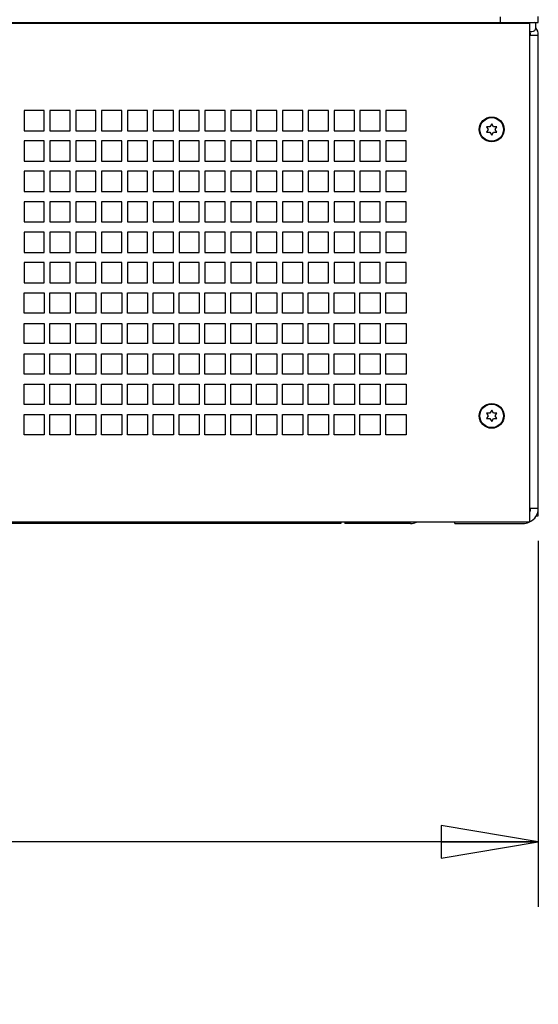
# Paper-space layout 'SUBMITTAL_E1H_1_1' of a CAD drawing. Header units: millimetres. Extents: x 0 to 841, y 0 to 594.
# Tile 20 of 69: x 178 to 204, y 273 to 321. Entities that reach past the tile are written whole.
import ezdxf

# ---------------------------------------------------------------- set-up
doc = ezdxf.new("R2010")
doc.units = ezdxf.units.MM
doc.header["$LTSCALE"] = 46.255
doc.layers.get('0').update_dxf_attribs({"linetype": 'CONTINUOUS'})
for name, color, linetype in [('002___PRT_ALL_AXES', 7, 'CONTINUOUS'), ('CHAMFERS', 7, 'CONTINUOUS'), ('DATUM', 7, 'CONTINUOUS'), ('ROUNDS', 7, 'CONTINUOUS')]:
    doc.layers.add(name, color=color, linetype=linetype)
doc.styles.get("Standard").update_dxf_attribs({"font": 'txt', "width": 0.725})
doc.dimstyles.new('DIMSTYLE_1', dxfattribs={"dimtxt": 3.5, "dimasz": 4.8, "dimexe": 3.2, "dimexo": 1.6, "dimgap": 1.75, "dimtad": 0, "dimtih": 1, "dimtoh": 1, "dimdec": 1, "dimzin": 0, "dimdsep": 46, "dimtxsty": 'STANDARD', "dimblk": 'CLOSED', "dimblk1": 'CLOSED', "dimblk2": 'CLOSED', "dimcen": 0.09, "dimadec": 0, "dimazin": 0, "dimtp": 0.4, "dimtm": 0.4, "dimtfac": 1, "dimtdec": 1, "dimtofl": 0, "dimtmove": 0, "dimatfit": 3, "dimldrblk": 'CLOSED', "dimfxl": 1, "dimtolj": 1, "dimtzin": 0, "dimarcsym": 0})

# ---------------------------------------------------------------- blocks, each defined once
blk = doc.blocks.new('_CLOSED')
at = {"color": 0, "linetype": 'BYBLOCK'}
for p, q in [((0, 0), (-1, 0.167)), ((-1, 0.167), (-1, -0.167)), ((-1, -0.167), (0, 0)), ((-1, 0), (0, 0))]:
    blk.add_line(p, q, dxfattribs=at)
blk = doc.blocks.new('*D43')
at = {"color": 2, "linetype": 'CONTINUOUS'}
for p, q in [((128.681, 295.694), (128.681, 279.089)), ((203.931, 295.694), (203.931, 279.089)), ((128.681, 280.839), (156.944, 280.839)), ((203.931, 280.839), (168.056, 280.839)), ((128.681, 279.089), (128.681, 277.639)), ((203.931, 279.089), (203.931, 277.639))]:
    blk.add_line(p, q, dxfattribs=at)
at = {"color": 2, "linetype": 'CONTINUOUS', "xscale": 4.8, "yscale": 4.8, "zscale": 4.8, "rotation": 180}
blk.add_blockref('_CLOSED', (128.681, 280.839), dxfattribs=at)
at = {"color": 2, "linetype": 'CONTINUOUS', "xscale": 4.8, "yscale": 4.8, "zscale": 4.8}
blk.add_blockref('_CLOSED', (203.931, 280.839), dxfattribs=at)
at = {"color": 2, "linetype": 'CONTINUOUS', "insert": (162.5, 282.589), "char_height": 3.5, "width": 15.225, "attachment_point": 2, "line_spacing_factor": 0.9}
blk.add_mtext('602\\P[23.7]', dxfattribs=at)

psp = doc.layouts.new('SUBMITTAL_E1H_1_1')

# ---------------------------------------------------------------- linework, layer by layer
at = {"color": 7, "linetype": 'CONTINUOUS'}
for p, q in [((129.106, 321.219), (203.506, 321.219)), ((203.506, 296.606), (203.506, 321.219)), ((203.806, 320.987), (203.806, 321.181)), ((203.506, 320.8), (203.619, 320.8)), ((178.556, 316.912), (178.556, 315.912)), ((179.556, 316.912), (178.556, 316.912)), ((179.556, 315.912), (179.556, 316.912)), ((179.831, 316.912), (179.831, 315.912)), ((180.831, 316.912), (179.831, 316.912)), ((180.831, 315.912), (180.831, 316.912)), ((181.106, 316.912), (181.106, 315.912)), ((182.106, 316.912), (181.106, 316.912)), ((182.106, 315.912), (182.106, 316.912)), ((182.381, 316.912), (182.381, 315.912)), ((183.381, 316.912), (182.381, 316.912)), ((183.381, 315.912), (183.381, 316.912)), ((183.656, 316.912), (183.656, 315.912)), ((184.656, 316.912), (183.656, 316.912)), ((184.656, 315.912), (184.656, 316.912)), ((184.931, 316.912), (184.931, 315.912)), ((185.931, 316.912), (184.931, 316.912)), ((185.931, 315.912), (185.931, 316.912)), ((186.206, 316.912), (186.206, 315.912)), ((187.206, 316.912), (186.206, 316.912)), ((187.206, 315.912), (187.206, 316.912)), ((187.481, 316.912), (187.481, 315.912)), ((188.481, 316.912), (187.481, 316.912)), ((188.481, 315.912), (188.481, 316.912)), ((188.756, 316.912), (188.756, 315.912)), ((189.756, 316.912), (188.756, 316.912)), ((189.756, 315.912), (189.756, 316.912)), ((190.031, 316.912), (190.031, 315.912)), ((191.031, 316.912), (190.031, 316.912)), ((191.031, 315.912), (191.031, 316.912)), ((191.306, 316.912), (191.306, 315.912)), ((192.306, 316.912), (191.306, 316.912)), ((192.306, 315.912), (192.306, 316.912)), ((192.581, 316.912), (192.581, 315.912)), ((193.581, 316.912), (192.581, 316.912)), ((193.581, 315.912), (193.581, 316.912)), ((193.856, 316.912), (193.856, 315.912)), ((194.856, 316.912), (193.856, 316.912)), ((194.856, 315.912), (194.856, 316.912)), ((195.131, 316.912), (195.131, 315.912)), ((196.131, 316.912), (195.131, 316.912)), ((196.131, 315.912), (196.131, 316.912)), ((196.406, 316.912), (196.406, 315.912)), ((197.406, 316.912), (196.406, 316.912)), ((197.406, 315.912), (197.406, 316.912)), ((201.631, 316.256), (201.544, 316.105)), ((201.719, 316.105), (201.631, 316.256)), ((178.556, 315.912), (179.556, 315.912)), ((179.831, 315.912), (180.831, 315.912)), ((181.106, 315.912), (182.106, 315.912)), ((182.381, 315.912), (183.381, 315.912)), ((183.656, 315.912), (184.656, 315.912)), ((184.931, 315.912), (185.931, 315.912)), ((186.206, 315.912), (187.206, 315.912)), ((187.481, 315.912), (188.481, 315.912)), ((188.756, 315.912), (189.756, 315.912)), ((190.031, 315.912), (191.031, 315.912)), ((191.306, 315.912), (192.306, 315.912)), ((192.581, 315.912), (193.581, 315.912)), ((193.856, 315.912), (194.856, 315.912)), ((195.131, 315.912), (196.131, 315.912)), ((196.406, 315.912), (197.406, 315.912)), ((201.382, 316.105), (201.457, 315.975)), ((201.544, 316.105), (201.382, 316.105)), ((201.457, 315.975), (201.382, 315.845)), ((201.382, 315.845), (201.544, 315.845)), ((201.544, 315.845), (201.631, 315.694)), ((201.631, 315.694), (201.719, 315.845)), ((201.881, 316.105), (201.719, 316.105)), ((201.719, 315.845), (201.881, 315.845)), ((201.806, 315.975), (201.881, 316.105)), ((201.881, 315.845), (201.806, 315.975)), ((178.556, 315.412), (178.556, 314.412)), ((179.556, 315.412), (178.556, 315.412)), ((179.556, 314.412), (179.556, 315.412)), ((179.831, 315.412), (179.831, 314.412)), ((180.831, 315.412), (179.831, 315.412)), ((180.831, 314.412), (180.831, 315.412)), ((181.106, 315.412), (181.106, 314.412)), ((182.106, 315.412), (181.106, 315.412)), ((182.106, 314.412), (182.106, 315.412)), ((182.381, 315.412), (182.381, 314.412)), ((183.381, 315.412), (182.381, 315.412)), ((183.381, 314.412), (183.381, 315.412)), ((183.656, 315.412), (183.656, 314.412)), ((184.656, 315.412), (183.656, 315.412)), ((184.656, 314.412), (184.656, 315.412)), ((184.931, 315.412), (184.931, 314.412)), ((185.931, 315.412), (184.931, 315.412)), ((185.931, 314.412), (185.931, 315.412)), ((186.206, 315.412), (186.206, 314.412)), ((187.206, 315.412), (186.206, 315.412)), ((187.206, 314.412), (187.206, 315.412)), ((187.481, 315.412), (187.481, 314.412)), ((188.481, 315.412), (187.481, 315.412)), ((188.481, 314.412), (188.481, 315.412)), ((188.756, 315.412), (188.756, 314.412)), ((189.756, 315.412), (188.756, 315.412)), ((189.756, 314.412), (189.756, 315.412)), ((190.031, 315.412), (190.031, 314.412)), ((191.031, 315.412), (190.031, 315.412)), ((191.031, 314.412), (191.031, 315.412)), ((191.306, 315.412), (191.306, 314.412)), ((192.306, 315.412), (191.306, 315.412)), ((192.306, 314.412), (192.306, 315.412)), ((192.581, 315.412), (192.581, 314.412)), ((193.581, 315.412), (192.581, 315.412)), ((193.581, 314.412), (193.581, 315.412)), ((193.856, 315.412), (193.856, 314.412)), ((194.856, 315.412), (193.856, 315.412)), ((194.856, 314.412), (194.856, 315.412)), ((195.131, 315.412), (195.131, 314.412)), ((196.131, 315.412), (195.131, 315.412)), ((196.131, 314.412), (196.131, 315.412)), ((196.406, 315.412), (196.406, 314.412)), ((197.406, 315.412), (196.406, 315.412)), ((197.406, 314.412), (197.406, 315.412)), ((178.556, 314.412), (179.556, 314.412)), ((179.831, 314.412), (180.831, 314.412)), ((181.106, 314.412), (182.106, 314.412)), ((182.381, 314.412), (183.381, 314.412)), ((183.656, 314.412), (184.656, 314.412)), ((184.931, 314.412), (185.931, 314.412)), ((186.206, 314.412), (187.206, 314.412)), ((187.481, 314.412), (188.481, 314.412)), ((188.756, 314.412), (189.756, 314.412)), ((190.031, 314.412), (191.031, 314.412)), ((191.306, 314.412), (192.306, 314.412)), ((192.581, 314.412), (193.581, 314.412)), ((193.856, 314.412), (194.856, 314.412)), ((195.131, 314.412), (196.131, 314.412)), ((196.406, 314.412), (197.406, 314.412)), ((178.556, 313.912), (178.556, 312.912)), ((179.556, 313.912), (178.556, 313.912)), ((179.556, 312.912), (179.556, 313.912)), ((179.831, 313.912), (179.831, 312.912)), ((180.831, 313.912), (179.831, 313.912)), ((180.831, 312.912), (180.831, 313.912)), ((181.106, 313.912), (181.106, 312.912)), ((182.106, 313.912), (181.106, 313.912)), ((182.106, 312.912), (182.106, 313.912)), ((182.381, 313.912), (182.381, 312.912)), ((183.381, 313.912), (182.381, 313.912)), ((183.381, 312.912), (183.381, 313.912)), ((183.656, 313.912), (183.656, 312.912)), ((184.656, 313.912), (183.656, 313.912)), ((184.656, 312.912), (184.656, 313.912)), ((184.931, 313.912), (184.931, 312.912)), ((185.931, 313.912), (184.931, 313.912)), ((185.931, 312.912), (185.931, 313.912)), ((186.206, 313.912), (186.206, 312.912)), ((187.206, 313.912), (186.206, 313.912)), ((187.206, 312.912), (187.206, 313.912)), ((187.481, 313.912), (187.481, 312.912)), ((188.481, 313.912), (187.481, 313.912)), ((188.481, 312.912), (188.481, 313.912)), ((188.756, 313.912), (188.756, 312.912)), ((189.756, 313.912), (188.756, 313.912)), ((189.756, 312.912), (189.756, 313.912)), ((190.031, 313.912), (190.031, 312.912)), ((191.031, 313.912), (190.031, 313.912)), ((191.031, 312.912), (191.031, 313.912)), ((191.306, 313.912), (191.306, 312.912)), ((192.306, 313.912), (191.306, 313.912)), ((192.306, 312.912), (192.306, 313.912)), ((192.581, 313.912), (192.581, 312.912)), ((193.581, 313.912), (192.581, 313.912)), ((193.581, 312.912), (193.581, 313.912)), ((193.856, 313.912), (193.856, 312.912)), ((194.856, 313.912), (193.856, 313.912)), ((194.856, 312.912), (194.856, 313.912)), ((195.131, 313.912), (195.131, 312.912)), ((196.131, 313.912), (195.131, 313.912)), ((196.131, 312.912), (196.131, 313.912)), ((196.406, 313.912), (196.406, 312.912)), ((197.406, 313.912), (196.406, 313.912)), ((197.406, 312.912), (197.406, 313.912)), ((178.556, 312.912), (179.556, 312.912)), ((179.831, 312.912), (180.831, 312.912)), ((181.106, 312.912), (182.106, 312.912)), ((182.381, 312.912), (183.381, 312.912)), ((183.656, 312.912), (184.656, 312.912)), ((184.931, 312.912), (185.931, 312.912)), ((186.206, 312.912), (187.206, 312.912)), ((187.481, 312.912), (188.481, 312.912)), ((188.756, 312.912), (189.756, 312.912)), ((190.031, 312.912), (191.031, 312.912)), ((191.306, 312.912), (192.306, 312.912)), ((192.581, 312.912), (193.581, 312.912)), ((193.856, 312.912), (194.856, 312.912)), ((195.131, 312.912), (196.131, 312.912)), ((196.406, 312.912), (197.406, 312.912)), ((178.556, 312.412), (178.556, 311.412)), ((179.556, 312.412), (178.556, 312.412)), ((179.556, 311.412), (179.556, 312.412)), ((179.831, 312.412), (179.831, 311.412)), ((180.831, 312.412), (179.831, 312.412)), ((180.831, 311.412), (180.831, 312.412)), ((181.106, 312.412), (181.106, 311.412)), ((182.106, 312.412), (181.106, 312.412)), ((182.106, 311.412), (182.106, 312.412)), ((182.381, 312.412), (182.381, 311.412)), ((183.381, 312.412), (182.381, 312.412)), ((183.381, 311.412), (183.381, 312.412)), ((183.656, 312.412), (183.656, 311.412)), ((184.656, 312.412), (183.656, 312.412)), ((184.656, 311.412), (184.656, 312.412)), ((184.931, 312.412), (184.931, 311.412)), ((185.931, 312.412), (184.931, 312.412)), ((185.931, 311.412), (185.931, 312.412)), ((186.206, 312.412), (186.206, 311.412)), ((187.206, 312.412), (186.206, 312.412)), ((187.206, 311.412), (187.206, 312.412)), ((187.481, 312.412), (187.481, 311.412)), ((188.481, 312.412), (187.481, 312.412)), ((188.481, 311.412), (188.481, 312.412)), ((188.756, 312.412), (188.756, 311.412)), ((189.756, 312.412), (188.756, 312.412)), ((189.756, 311.412), (189.756, 312.412)), ((190.031, 312.412), (190.031, 311.412)), ((191.031, 312.412), (190.031, 312.412)), ((191.031, 311.412), (191.031, 312.412)), ((191.306, 312.412), (191.306, 311.412)), ((192.306, 312.412), (191.306, 312.412)), ((192.306, 311.412), (192.306, 312.412)), ((192.581, 312.412), (192.581, 311.412)), ((193.581, 312.412), (192.581, 312.412)), ((193.581, 311.412), (193.581, 312.412)), ((193.856, 312.412), (193.856, 311.412)), ((194.856, 312.412), (193.856, 312.412)), ((194.856, 311.412), (194.856, 312.412)), ((195.131, 312.412), (195.131, 311.412)), ((196.131, 312.412), (195.131, 312.412)), ((196.131, 311.412), (196.131, 312.412)), ((196.406, 312.412), (196.406, 311.412)), ((197.406, 312.412), (196.406, 312.412)), ((197.406, 311.412), (197.406, 312.412)), ((178.556, 311.412), (179.556, 311.412)), ((179.831, 311.412), (180.831, 311.412)), ((181.106, 311.412), (182.106, 311.412)), ((182.381, 311.412), (183.381, 311.412)), ((183.656, 311.412), (184.656, 311.412)), ((184.931, 311.412), (185.931, 311.412)), ((186.206, 311.412), (187.206, 311.412)), ((187.481, 311.412), (188.481, 311.412)), ((188.756, 311.412), (189.756, 311.412)), ((190.031, 311.412), (191.031, 311.412)), ((191.306, 311.412), (192.306, 311.412)), ((192.581, 311.412), (193.581, 311.412)), ((193.856, 311.412), (194.856, 311.412)), ((195.131, 311.412), (196.131, 311.412)), ((196.406, 311.412), (197.406, 311.412)), ((178.556, 310.912), (178.556, 309.912)), ((179.556, 310.912), (178.556, 310.912)), ((179.556, 309.912), (179.556, 310.912)), ((179.831, 310.912), (179.831, 309.912)), ((180.831, 310.912), (179.831, 310.912)), ((180.831, 309.912), (180.831, 310.912)), ((181.106, 310.912), (181.106, 309.912)), ((182.106, 310.912), (181.106, 310.912)), ((182.106, 309.912), (182.106, 310.912)), ((182.381, 310.912), (182.381, 309.912)), ((183.381, 310.912), (182.381, 310.912)), ((183.381, 309.912), (183.381, 310.912)), ((183.656, 310.912), (183.656, 309.912)), ((184.656, 310.912), (183.656, 310.912)), ((184.656, 309.912), (184.656, 310.912)), ((184.931, 310.912), (184.931, 309.912)), ((185.931, 310.912), (184.931, 310.912)), ((185.931, 309.912), (185.931, 310.912)), ((186.206, 310.912), (186.206, 309.912)), ((187.206, 310.912), (186.206, 310.912)), ((187.206, 309.912), (187.206, 310.912)), ((187.481, 310.912), (187.481, 309.912)), ((188.481, 310.912), (187.481, 310.912)), ((188.481, 309.912), (188.481, 310.912)), ((188.756, 310.912), (188.756, 309.912)), ((189.756, 310.912), (188.756, 310.912)), ((189.756, 309.912), (189.756, 310.912)), ((190.031, 310.912), (190.031, 309.912)), ((191.031, 310.912), (190.031, 310.912)), ((191.031, 309.912), (191.031, 310.912)), ((191.306, 310.912), (191.306, 309.912)), ((192.306, 310.912), (191.306, 310.912)), ((192.306, 309.912), (192.306, 310.912)), ((192.581, 310.912), (192.581, 309.912)), ((193.581, 310.912), (192.581, 310.912)), ((193.581, 309.912), (193.581, 310.912)), ((193.856, 310.912), (193.856, 309.912)), ((194.856, 310.912), (193.856, 310.912)), ((194.856, 309.912), (194.856, 310.912)), ((195.131, 310.912), (195.131, 309.912)), ((196.131, 310.912), (195.131, 310.912)), ((196.131, 309.912), (196.131, 310.912)), ((196.406, 310.912), (196.406, 309.912)), ((197.406, 310.912), (196.406, 310.912)), ((197.406, 309.912), (197.406, 310.912)), ((178.556, 309.912), (179.556, 309.912)), ((179.831, 309.912), (180.831, 309.912)), ((181.106, 309.912), (182.106, 309.912)), ((182.381, 309.912), (183.381, 309.912)), ((183.656, 309.912), (184.656, 309.912)), ((184.931, 309.912), (185.931, 309.912)), ((186.206, 309.912), (187.206, 309.912)), ((187.481, 309.912), (188.481, 309.912)), ((188.756, 309.912), (189.756, 309.912)), ((190.031, 309.912), (191.031, 309.912)), ((191.306, 309.912), (192.306, 309.912)), ((192.581, 309.912), (193.581, 309.912)), ((193.856, 309.912), (194.856, 309.912)), ((195.131, 309.912), (196.131, 309.912)), ((196.406, 309.912), (197.406, 309.912)), ((178.556, 309.412), (178.556, 308.412)), ((179.556, 309.412), (178.556, 309.412)), ((179.556, 308.412), (179.556, 309.412)), ((179.831, 309.412), (179.831, 308.412)), ((180.831, 309.412), (179.831, 309.412)), ((180.831, 308.412), (180.831, 309.412)), ((181.106, 309.412), (181.106, 308.412)), ((182.106, 309.412), (181.106, 309.412)), ((182.106, 308.412), (182.106, 309.412)), ((182.381, 309.412), (182.381, 308.412)), ((183.381, 309.412), (182.381, 309.412)), ((183.381, 308.412), (183.381, 309.412)), ((183.656, 309.412), (183.656, 308.412)), ((184.656, 309.412), (183.656, 309.412)), ((184.656, 308.412), (184.656, 309.412)), ((184.931, 309.412), (184.931, 308.412)), ((185.931, 309.412), (184.931, 309.412)), ((185.931, 308.412), (185.931, 309.412)), ((186.206, 309.412), (186.206, 308.412)), ((187.206, 309.412), (186.206, 309.412)), ((187.206, 308.412), (187.206, 309.412)), ((187.481, 309.412), (187.481, 308.412)), ((188.481, 309.412), (187.481, 309.412)), ((188.481, 308.412), (188.481, 309.412)), ((188.756, 309.412), (188.756, 308.412)), ((189.756, 309.412), (188.756, 309.412)), ((189.756, 308.412), (189.756, 309.412)), ((190.031, 309.412), (190.031, 308.412)), ((191.031, 309.412), (190.031, 309.412)), ((191.031, 308.412), (191.031, 309.412)), ((191.306, 309.412), (191.306, 308.412)), ((192.306, 309.412), (191.306, 309.412)), ((192.306, 308.412), (192.306, 309.412)), ((192.581, 309.412), (192.581, 308.412)), ((193.581, 309.412), (192.581, 309.412)), ((193.581, 308.412), (193.581, 309.412)), ((193.856, 309.412), (193.856, 308.412)), ((194.856, 309.412), (193.856, 309.412)), ((194.856, 308.412), (194.856, 309.412)), ((195.131, 309.412), (195.131, 308.412)), ((196.131, 309.412), (195.131, 309.412)), ((196.131, 308.412), (196.131, 309.412)), ((196.406, 309.412), (196.406, 308.412)), ((197.406, 309.412), (196.406, 309.412)), ((197.406, 308.412), (197.406, 309.412)), ((178.556, 308.412), (179.556, 308.412)), ((179.831, 308.412), (180.831, 308.412)), ((181.106, 308.412), (182.106, 308.412)), ((182.381, 308.412), (183.381, 308.412)), ((183.656, 308.412), (184.656, 308.412)), ((184.931, 308.412), (185.931, 308.412)), ((186.206, 308.412), (187.206, 308.412)), ((187.481, 308.412), (188.481, 308.412)), ((188.756, 308.412), (189.756, 308.412)), ((190.031, 308.412), (191.031, 308.412)), ((191.306, 308.412), (192.306, 308.412)), ((192.581, 308.412), (193.581, 308.412)), ((193.856, 308.412), (194.856, 308.412)), ((195.131, 308.412), (196.131, 308.412)), ((196.406, 308.412), (197.406, 308.412)), ((178.556, 306.912), (178.556, 307.912)), ((178.556, 307.912), (179.556, 307.912)), ((179.556, 307.912), (179.556, 306.912)), ((179.831, 306.912), (179.831, 307.912)), ((179.831, 307.912), (180.831, 307.912)), ((180.831, 307.912), (180.831, 306.912)), ((181.106, 306.912), (181.106, 307.912)), ((181.106, 307.912), (182.106, 307.912)), ((182.106, 307.912), (182.106, 306.912)), ((182.381, 306.912), (182.381, 307.912)), ((182.381, 307.912), (183.381, 307.912)), ((183.381, 307.912), (183.381, 306.912)), ((183.656, 306.912), (183.656, 307.912)), ((183.656, 307.912), (184.656, 307.912)), ((184.656, 307.912), (184.656, 306.912)), ((184.931, 306.912), (184.931, 307.912)), ((184.931, 307.912), (185.931, 307.912)), ((185.931, 307.912), (185.931, 306.912)), ((186.206, 306.912), (186.206, 307.912)), ((186.206, 307.912), (187.206, 307.912)), ((187.206, 307.912), (187.206, 306.912)), ((187.481, 306.912), (187.481, 307.912)), ((187.481, 307.912), (188.481, 307.912)), ((188.481, 307.912), (188.481, 306.912)), ((188.756, 306.912), (188.756, 307.912)), ((188.756, 307.912), (189.756, 307.912)), ((189.756, 307.912), (189.756, 306.912)), ((190.031, 306.912), (190.031, 307.912)), ((190.031, 307.912), (191.031, 307.912)), ((191.031, 307.912), (191.031, 306.912)), ((191.306, 306.912), (191.306, 307.912)), ((191.306, 307.912), (192.306, 307.912)), ((192.306, 307.912), (192.306, 306.912)), ((192.581, 306.912), (192.581, 307.912)), ((192.581, 307.912), (193.581, 307.912)), ((193.581, 307.912), (193.581, 306.912)), ((193.856, 306.912), (193.856, 307.912)), ((193.856, 307.912), (194.856, 307.912)), ((194.856, 307.912), (194.856, 306.912)), ((195.131, 306.912), (195.131, 307.912)), ((195.131, 307.912), (196.131, 307.912)), ((196.131, 307.912), (196.131, 306.912)), ((196.406, 306.912), (196.406, 307.912)), ((196.406, 307.912), (197.406, 307.912)), ((197.406, 307.912), (197.406, 306.912)), ((179.556, 306.912), (178.556, 306.912)), ((180.831, 306.912), (179.831, 306.912)), ((182.106, 306.912), (181.106, 306.912)), ((183.381, 306.912), (182.381, 306.912)), ((184.656, 306.912), (183.656, 306.912)), ((185.931, 306.912), (184.931, 306.912)), ((187.206, 306.912), (186.206, 306.912)), ((188.481, 306.912), (187.481, 306.912)), ((189.756, 306.912), (188.756, 306.912)), ((191.031, 306.912), (190.031, 306.912)), ((192.306, 306.912), (191.306, 306.912)), ((193.581, 306.912), (192.581, 306.912)), ((194.856, 306.912), (193.856, 306.912)), ((196.131, 306.912), (195.131, 306.912)), ((197.406, 306.912), (196.406, 306.912)), ((178.556, 305.412), (178.556, 306.412)), ((178.556, 306.412), (179.556, 306.412)), ((179.556, 306.412), (179.556, 305.412)), ((179.831, 305.412), (179.831, 306.412)), ((179.831, 306.412), (180.831, 306.412)), ((180.831, 306.412), (180.831, 305.412)), ((181.106, 305.412), (181.106, 306.412)), ((181.106, 306.412), (182.106, 306.412)), ((182.106, 306.412), (182.106, 305.412)), ((182.381, 305.412), (182.381, 306.412)), ((182.381, 306.412), (183.381, 306.412)), ((183.381, 306.412), (183.381, 305.412)), ((183.656, 305.412), (183.656, 306.412)), ((183.656, 306.412), (184.656, 306.412)), ((184.656, 306.412), (184.656, 305.412)), ((184.931, 305.412), (184.931, 306.412)), ((184.931, 306.412), (185.931, 306.412)), ((185.931, 306.412), (185.931, 305.412)), ((186.206, 305.412), (186.206, 306.412)), ((186.206, 306.412), (187.206, 306.412)), ((187.206, 306.412), (187.206, 305.412)), ((187.481, 305.412), (187.481, 306.412)), ((187.481, 306.412), (188.481, 306.412)), ((188.481, 306.412), (188.481, 305.412)), ((188.756, 305.412), (188.756, 306.412)), ((188.756, 306.412), (189.756, 306.412)), ((189.756, 306.412), (189.756, 305.412)), ((190.031, 305.412), (190.031, 306.412)), ((190.031, 306.412), (191.031, 306.412)), ((191.031, 306.412), (191.031, 305.412)), ((191.306, 305.412), (191.306, 306.412)), ((191.306, 306.412), (192.306, 306.412)), ((192.306, 306.412), (192.306, 305.412)), ((192.581, 305.412), (192.581, 306.412)), ((192.581, 306.412), (193.581, 306.412)), ((193.581, 306.412), (193.581, 305.412)), ((193.856, 305.412), (193.856, 306.412)), ((193.856, 306.412), (194.856, 306.412)), ((194.856, 306.412), (194.856, 305.412)), ((195.131, 305.412), (195.131, 306.412)), ((195.131, 306.412), (196.131, 306.412)), ((196.131, 306.412), (196.131, 305.412)), ((196.406, 305.412), (196.406, 306.412)), ((196.406, 306.412), (197.406, 306.412)), ((197.406, 306.412), (197.406, 305.412)), ((179.556, 305.412), (178.556, 305.412)), ((180.831, 305.412), (179.831, 305.412)), ((182.106, 305.412), (181.106, 305.412)), ((183.381, 305.412), (182.381, 305.412)), ((184.656, 305.412), (183.656, 305.412)), ((185.931, 305.412), (184.931, 305.412)), ((187.206, 305.412), (186.206, 305.412)), ((188.481, 305.412), (187.481, 305.412)), ((189.756, 305.412), (188.756, 305.412)), ((191.031, 305.412), (190.031, 305.412)), ((192.306, 305.412), (191.306, 305.412)), ((193.581, 305.412), (192.581, 305.412)), ((194.856, 305.412), (193.856, 305.412)), ((196.131, 305.412), (195.131, 305.412)), ((197.406, 305.412), (196.406, 305.412)), ((178.556, 303.912), (178.556, 304.912)), ((178.556, 304.912), (179.556, 304.912)), ((179.556, 304.912), (179.556, 303.912)), ((179.831, 303.912), (179.831, 304.912)), ((179.831, 304.912), (180.831, 304.912)), ((180.831, 304.912), (180.831, 303.912)), ((181.106, 303.912), (181.106, 304.912)), ((181.106, 304.912), (182.106, 304.912)), ((182.106, 304.912), (182.106, 303.912)), ((182.381, 303.912), (182.381, 304.912)), ((182.381, 304.912), (183.381, 304.912)), ((183.381, 304.912), (183.381, 303.912)), ((183.656, 303.912), (183.656, 304.912)), ((183.656, 304.912), (184.656, 304.912)), ((184.656, 304.912), (184.656, 303.912)), ((184.931, 303.912), (184.931, 304.912)), ((184.931, 304.912), (185.931, 304.912)), ((185.931, 304.912), (185.931, 303.912)), ((186.206, 303.912), (186.206, 304.912)), ((186.206, 304.912), (187.206, 304.912)), ((187.206, 304.912), (187.206, 303.912)), ((187.481, 303.912), (187.481, 304.912)), ((187.481, 304.912), (188.481, 304.912)), ((188.481, 304.912), (188.481, 303.912)), ((188.756, 303.912), (188.756, 304.912)), ((188.756, 304.912), (189.756, 304.912)), ((189.756, 304.912), (189.756, 303.912)), ((190.031, 303.912), (190.031, 304.912)), ((190.031, 304.912), (191.031, 304.912)), ((191.031, 304.912), (191.031, 303.912)), ((191.306, 303.912), (191.306, 304.912)), ((191.306, 304.912), (192.306, 304.912)), ((192.306, 304.912), (192.306, 303.912)), ((192.581, 303.912), (192.581, 304.912)), ((192.581, 304.912), (193.581, 304.912)), ((193.581, 304.912), (193.581, 303.912)), ((193.856, 303.912), (193.856, 304.912)), ((193.856, 304.912), (194.856, 304.912)), ((194.856, 304.912), (194.856, 303.912)), ((195.131, 303.912), (195.131, 304.912)), ((195.131, 304.912), (196.131, 304.912)), ((196.131, 304.912), (196.131, 303.912)), ((196.406, 303.912), (196.406, 304.912)), ((196.406, 304.912), (197.406, 304.912)), ((197.406, 304.912), (197.406, 303.912)), ((179.556, 303.912), (178.556, 303.912)), ((180.831, 303.912), (179.831, 303.912)), ((182.106, 303.912), (181.106, 303.912)), ((183.381, 303.912), (182.381, 303.912)), ((184.656, 303.912), (183.656, 303.912)), ((185.931, 303.912), (184.931, 303.912)), ((187.206, 303.912), (186.206, 303.912)), ((188.481, 303.912), (187.481, 303.912)), ((189.756, 303.912), (188.756, 303.912)), ((191.031, 303.912), (190.031, 303.912)), ((192.306, 303.912), (191.306, 303.912)), ((193.581, 303.912), (192.581, 303.912)), ((194.856, 303.912), (193.856, 303.912)), ((196.131, 303.912), (195.131, 303.912)), ((197.406, 303.912), (196.406, 303.912)), ((178.556, 302.412), (178.556, 303.412)), ((178.556, 303.412), (179.556, 303.412)), ((179.556, 303.412), (179.556, 302.412)), ((179.831, 302.412), (179.831, 303.412)), ((179.831, 303.412), (180.831, 303.412)), ((180.831, 303.412), (180.831, 302.412)), ((181.106, 302.412), (181.106, 303.412)), ((181.106, 303.412), (182.106, 303.412)), ((182.106, 303.412), (182.106, 302.412)), ((182.381, 302.412), (182.381, 303.412)), ((182.381, 303.412), (183.381, 303.412)), ((183.381, 303.412), (183.381, 302.412)), ((183.656, 302.412), (183.656, 303.412)), ((183.656, 303.412), (184.656, 303.412)), ((184.656, 303.412), (184.656, 302.412)), ((184.931, 302.412), (184.931, 303.412)), ((184.931, 303.412), (185.931, 303.412)), ((185.931, 303.412), (185.931, 302.412)), ((186.206, 302.412), (186.206, 303.412)), ((186.206, 303.412), (187.206, 303.412)), ((187.206, 303.412), (187.206, 302.412)), ((187.481, 302.412), (187.481, 303.412)), ((187.481, 303.412), (188.481, 303.412)), ((188.481, 303.412), (188.481, 302.412)), ((188.756, 302.412), (188.756, 303.412)), ((188.756, 303.412), (189.756, 303.412)), ((189.756, 303.412), (189.756, 302.412)), ((190.031, 302.412), (190.031, 303.412)), ((190.031, 303.412), (191.031, 303.412)), ((191.031, 303.412), (191.031, 302.412)), ((191.306, 302.412), (191.306, 303.412)), ((191.306, 303.412), (192.306, 303.412)), ((192.306, 303.412), (192.306, 302.412)), ((192.581, 302.412), (192.581, 303.412)), ((192.581, 303.412), (193.581, 303.412)), ((193.581, 303.412), (193.581, 302.412)), ((193.856, 302.412), (193.856, 303.412)), ((193.856, 303.412), (194.856, 303.412)), ((194.856, 303.412), (194.856, 302.412)), ((195.131, 302.412), (195.131, 303.412)), ((195.131, 303.412), (196.131, 303.412)), ((196.131, 303.412), (196.131, 302.412)), ((196.406, 302.412), (196.406, 303.412)), ((196.406, 303.412), (197.406, 303.412)), ((197.406, 303.412), (197.406, 302.412)), ((179.556, 302.412), (178.556, 302.412)), ((180.831, 302.412), (179.831, 302.412)), ((182.106, 302.412), (181.106, 302.412)), ((183.381, 302.412), (182.381, 302.412)), ((184.656, 302.412), (183.656, 302.412)), ((185.931, 302.412), (184.931, 302.412)), ((187.206, 302.412), (186.206, 302.412)), ((188.481, 302.412), (187.481, 302.412)), ((189.756, 302.412), (188.756, 302.412)), ((191.031, 302.412), (190.031, 302.412)), ((192.306, 302.412), (191.306, 302.412)), ((193.581, 302.412), (192.581, 302.412)), ((194.856, 302.412), (193.856, 302.412)), ((196.131, 302.412), (195.131, 302.412)), ((197.406, 302.412), (196.406, 302.412)), ((201.631, 302.131), (201.544, 301.98)), ((201.719, 301.98), (201.631, 302.131)), ((178.556, 300.912), (178.556, 301.912)), ((178.556, 301.912), (179.556, 301.912)), ((179.556, 301.912), (179.556, 300.912)), ((179.831, 300.912), (179.831, 301.912)), ((179.831, 301.912), (180.831, 301.912)), ((180.831, 301.912), (180.831, 300.912)), ((181.106, 300.912), (181.106, 301.912)), ((181.106, 301.912), (182.106, 301.912)), ((182.106, 301.912), (182.106, 300.912)), ((182.381, 300.912), (182.381, 301.912)), ((182.381, 301.912), (183.381, 301.912)), ((183.381, 301.912), (183.381, 300.912)), ((183.656, 300.912), (183.656, 301.912)), ((183.656, 301.912), (184.656, 301.912)), ((184.656, 301.912), (184.656, 300.912)), ((184.931, 300.912), (184.931, 301.912)), ((184.931, 301.912), (185.931, 301.912)), ((185.931, 301.912), (185.931, 300.912)), ((186.206, 300.912), (186.206, 301.912)), ((186.206, 301.912), (187.206, 301.912)), ((187.206, 301.912), (187.206, 300.912)), ((187.481, 300.912), (187.481, 301.912)), ((187.481, 301.912), (188.481, 301.912)), ((188.481, 301.912), (188.481, 300.912)), ((188.756, 300.912), (188.756, 301.912)), ((188.756, 301.912), (189.756, 301.912)), ((189.756, 301.912), (189.756, 300.912)), ((190.031, 300.912), (190.031, 301.912)), ((190.031, 301.912), (191.031, 301.912)), ((191.031, 301.912), (191.031, 300.912)), ((191.306, 300.912), (191.306, 301.912)), ((191.306, 301.912), (192.306, 301.912)), ((192.306, 301.912), (192.306, 300.912)), ((192.581, 300.912), (192.581, 301.912)), ((192.581, 301.912), (193.581, 301.912)), ((193.581, 301.912), (193.581, 300.912)), ((193.856, 300.912), (193.856, 301.912)), ((193.856, 301.912), (194.856, 301.912)), ((194.856, 301.912), (194.856, 300.912)), ((195.131, 300.912), (195.131, 301.912)), ((195.131, 301.912), (196.131, 301.912)), ((196.131, 301.912), (196.131, 300.912)), ((196.406, 300.912), (196.406, 301.912)), ((196.406, 301.912), (197.406, 301.912)), ((197.406, 301.912), (197.406, 300.912)), ((201.382, 301.98), (201.457, 301.85)), ((201.544, 301.98), (201.382, 301.98)), ((201.457, 301.85), (201.382, 301.72)), ((201.382, 301.72), (201.544, 301.72)), ((201.544, 301.72), (201.631, 301.569)), ((201.631, 301.569), (201.719, 301.72)), ((201.881, 301.98), (201.719, 301.98)), ((201.719, 301.72), (201.881, 301.72)), ((201.806, 301.85), (201.881, 301.98)), ((201.881, 301.72), (201.806, 301.85)), ((179.556, 300.912), (178.556, 300.912)), ((180.831, 300.912), (179.831, 300.912)), ((182.106, 300.912), (181.106, 300.912)), ((183.381, 300.912), (182.381, 300.912)), ((184.656, 300.912), (183.656, 300.912)), ((185.931, 300.912), (184.931, 300.912)), ((187.206, 300.912), (186.206, 300.912)), ((188.481, 300.912), (187.481, 300.912)), ((189.756, 300.912), (188.756, 300.912)), ((191.031, 300.912), (190.031, 300.912)), ((192.306, 300.912), (191.306, 300.912)), ((193.581, 300.912), (192.581, 300.912)), ((194.856, 300.912), (193.856, 300.912)), ((196.131, 300.912), (195.131, 300.912)), ((197.406, 300.912), (196.406, 300.912)), ((203.831, 296.919), (203.931, 296.919)), ((203.506, 296.606), (129.106, 296.606))]:
    psp.add_line(p, q, dxfattribs=at)
at = {"color": 3, "linetype": 'CONTINUOUS'}
for p, q in [((203.506, 320.619), (203.931, 320.619)), ((203.931, 296.919), (203.931, 320.619)), ((203.506, 297.294), (203.931, 297.294))]:
    psp.add_line(p, q, dxfattribs=at)
at = {"color": 7, "linetype": 'CONTINUOUS'}
for centre, radius, start, end in [((203.619, 320.987), 0.188, 270, 360), ((203.306, 320.619), 0.25, 0, 36.723), ((203.181, 297.294), 0.375, 330, 360)]:
    psp.add_arc(centre, radius, start, end, dxfattribs=at)
at = {"color": 3, "linetype": 'CONTINUOUS'}
for centre, radius, start, end in [((203.306, 320.619), 0.625, 0, 36.45), ((203.181, 297.294), 0.75, 295.3622, 360), ((197.631, 297.294), 0.75, 270, 292.3292), ((203.181, 297.294), 0.75, 270, 292.4046)]:
    psp.add_arc(centre, radius, start, end, dxfattribs=at)
at = {"layer": '002___PRT_ALL_AXES', "color": 7, "linetype": 'CONTINUOUS'}
for centre in [(201.631, 315.975), (201.631, 301.85)]:
    psp.add_circle(centre, 0.581, dxfattribs=at)
at = {"layer": 'CHAMFERS', "color": 7, "linetype": 'CONTINUOUS'}
for centre in [(201.631, 315.975), (201.631, 301.85)]:
    psp.add_circle(centre, 0.613, dxfattribs=at)
at = {"layer": 'DATUM', "color": 7, "linetype": 'CONTINUOUS'}
for p, q in [((193.806, 321.244), (193.806, 321.219)), ((195.056, 321.244), (195.056, 321.219))]:
    psp.add_line(p, q, dxfattribs=at)
at = {"layer": 'ROUNDS', "color": 7, "linetype": 'CONTINUOUS'}
for p, q in [((202.059, 321.244), (202.059, 321.531)), ((203.925, 321.244), (203.925, 321.544)), ((128.675, 321.244), (203.925, 321.244)), ((198.863, 321.244), (198.863, 321.219)), ((201.3, 321.244), (201.3, 321.219)), ((201.681, 321.219), (201.681, 321.244)), ((194.194, 296.606), (194.194, 296.544)), ((194.381, 296.606), (194.381, 296.544)), ((199.806, 296.544), (199.806, 296.606))]:
    psp.add_line(p, q, dxfattribs=at)
at = {"layer": 'ROUNDS', "color": 3, "linetype": 'CONTINUOUS'}
for p, q in [((176.306, 321.231), (193.806, 321.231)), ((195.056, 321.231), (201.3, 321.231)), ((194.194, 296.544), (138.419, 296.544)), ((197.631, 296.544), (194.381, 296.544)), ((199.806, 296.544), (203.181, 296.544))]:
    psp.add_line(p, q, dxfattribs=at)
at = {"layer": 'ROUNDS', "color": 7, "linetype": 'CONTINUOUS'}
for centre, start, end in [((202.681, 321.181), 90, 142.7574), ((203.744, 321.181), 0, 90)]:
    psp.add_arc(centre, 0.0625, start, end, dxfattribs=at)

# ---------------------------------------------------------------- dimensions: what is measured, and where the dimension line sits
at = {"color": 2, "linetype": 'CONTINUOUS'}
dim = psp.add_linear_dim(base=(128.681, 280.839), p1=(203.931, 297.294), p2=(128.681, 297.294), angle=180, text='602\\P[23.7]', dimstyle='DIMSTYLE_1', dxfattribs=at)
dim.commit()
dim.dimension.update_dxf_attribs({"geometry": '*D43', "text_midpoint": (162.5, 278.214), "dimtype": 160})

doc.saveas('drawing.dxf')
